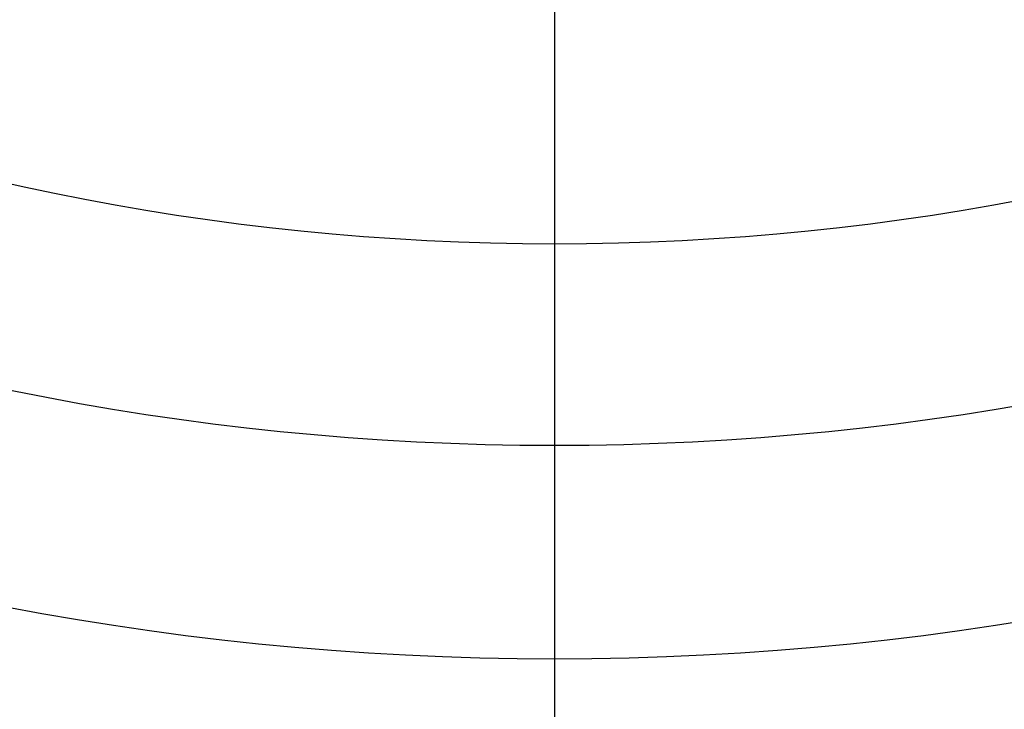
# Model space of a CAD drawing. Header units: millimetres. Extents: x -81 to 429, y -255 to 255.
# Tile 120 of 256: x 136 to 206, y -207 to -158. Entities that reach past the tile are written whole.
import ezdxf

# ---------------------------------------------------------------- set-up
doc = ezdxf.new("R2010")
doc.units = ezdxf.units.MM
doc.layers.add('Flora Ø50', color=5, linetype='Continuous', true_color=0x0000ff)

msp = doc.modelspace()

# ---------------------------------------------------------------- linework, layer by layer
at = {"layer": 'Flora Ø50'}
for centre, radius in [((174, 0, 374.187), 254.918), ((174, 0, 355.325), 240.858), ((174, 0, 345.703), 240.505), ((174, 0, 390), 237.5), ((174, 0, 170), 203.108), ((174, 0, 214.058), 188.137), ((174, 0), 174)]:
    msp.add_circle(centre, radius, dxfattribs=at)
at = {"layer": 'Flora Ø50', "extrusion": (0, 0, -1)}
for centre, radius, start, end in [((-174, 0, -390), 223.067, 0, 270), ((-174, 0, -388.584), 219.195, 0, 270), ((-174, 0, -385.004), 217.151, 0, 270), ((-174, 0, -388.584), 219.195, 270, 0), ((-174, 0, -390), 223.067, 270, 0), ((-174, 0, -385.004), 217.151, 270, 0)]:
    msp.add_arc(centre, radius, start, end, dxfattribs=at)
at = {"layer": 'Flora Ø50'}
for points, degree in [([(174, -15), (174, -94.5), (174, -174)], 2), ([(174, -155.54, 22), (174, -217.151, 385.004)], 1), ([(174, -174), (174, -200.412, 149.792), (174, -224.132, 299.584)], 2)]:
    msp.add_open_spline(points, degree=degree, dxfattribs=at)

doc.saveas('drawing.dxf')
